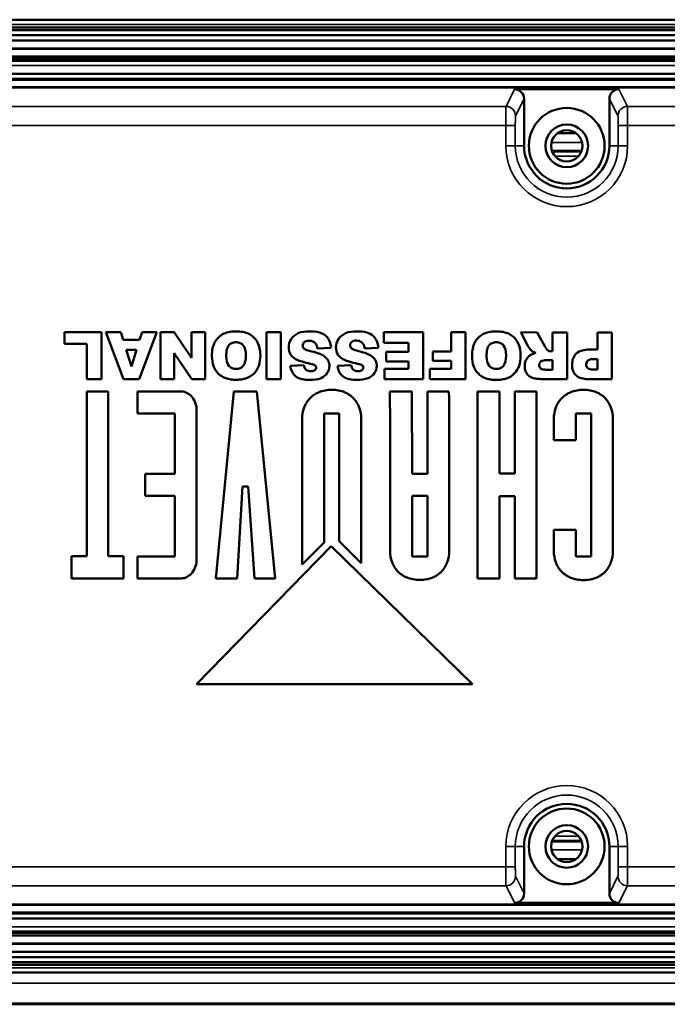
# Model space of a CAD drawing. Header units: millimetres. Extents: x 75 to 4764, y 75 to 3163.
# Tile 50 of 198: x 1974 to 2043, y 969 to 1073. Entities that reach past the tile are written whole.
import ezdxf

# ---------------------------------------------------------------- set-up
doc = ezdxf.new("R2010")
doc.units = ezdxf.units.MM
doc.header["$LTSCALE"] = 15
doc.layers.add('Visible (ISO)', color=7, linetype='Continuous', lineweight=50)
doc.layers.add('Visible Narrow (ISO)', color=7, linetype='Continuous', lineweight=35)

msp = doc.modelspace()

# ---------------------------------------------------------------- linework, layer by layer
at = {"layer": 'Visible (ISO)'}
for p, q in [((1491.875, 1073.457), (2264.475, 1073.457)), ((2264.475, 1072.633), (1491.875, 1072.633)), ((1491.875, 1072.347), (2264.475, 1072.347)), ((1491.875, 1071.834), (2264.475, 1071.834)), ((1491.875, 1071.253), (2264.475, 1071.253)), ((1491.875, 1070.384), (2264.475, 1070.384)), ((2264.475, 1069.125), (1491.875, 1069.125)), ((2264.475, 1067.748), (1491.875, 1067.748)), ((1623.13, 1067.122), (2133.22, 1067.122)), ((2138.362, 1066.319), (1617.988, 1066.319)), ((1618.023, 1066.284), (2138.327, 1066.284)), ((2026.676, 1066.11), (2037.675, 1066.11)), ((2027.675, 1065.11), (2027.675, 1060.133)), ((2036.675, 1060.133), (2036.675, 1065.11)), ((2031.226, 1061.483), (2033.124, 1061.483)), ((2033.739, 1059.607), (2030.611, 1059.607)), ((2033.737, 1059.601), (2030.613, 1059.601)), ((2033.735, 1059.595), (2030.615, 1059.595)), ((2033.733, 1059.589), (2030.617, 1059.589)), ((2033.731, 1059.583), (2030.62, 1059.583)), ((2033.728, 1059.577), (2030.622, 1059.577)), ((2033.726, 1059.571), (2030.624, 1059.571)), ((2033.724, 1059.565), (2030.626, 1059.565)), ((2033.722, 1059.559), (2030.628, 1059.559)), ((2033.72, 1059.553), (2030.631, 1059.553)), ((2033.716, 1059.544), (2030.634, 1059.544)), ((1983.065, 1040.449), (1979.159, 1040.449)), ((1979.159, 1040.449), (1979.159, 1039.225)), ((1983.065, 1035.499), (1983.065, 1040.449)), ((1985.123, 1040.449), (1983.521, 1040.449)), ((1983.521, 1040.449), (1985.381, 1035.499)), ((1985.368, 1039.639), (1985.123, 1040.449)), ((1987.055, 1035.499), (1988.915, 1040.449)), ((1987.349, 1040.449), (1987.096, 1039.639)), ((1988.915, 1040.449), (1987.349, 1040.449)), ((1990.733, 1040.449), (1989.293, 1040.449)), ((1989.293, 1040.449), (1989.293, 1035.499)), ((1992.587, 1037.731), (1990.733, 1040.449)), ((1994.027, 1040.449), (1992.587, 1040.449)), ((1992.587, 1040.449), (1992.587, 1037.731)), ((1994.027, 1035.499), (1994.027, 1040.449)), ((2002.001, 1040.449), (2000.471, 1040.449)), ((2000.471, 1040.449), (2000.471, 1035.499)), ((2002.001, 1035.499), (2002.001, 1040.449)), ((2017.031, 1040.449), (2012.855, 1040.449)), ((2012.855, 1040.449), (2012.855, 1039.333)), ((2017.031, 1035.499), (2017.031, 1040.449)), ((2021.495, 1040.449), (2019.965, 1040.449)), ((2019.965, 1040.449), (2019.965, 1038.415)), ((2021.495, 1035.499), (2021.495, 1040.449)), ((2029.055, 1040.431), (2027.327, 1040.449)), ((2027.327, 1040.449), (2028.083, 1039.009)), ((2029.883, 1038.919), (2029.055, 1040.431)), ((2032.205, 1040.431), (2030.657, 1040.431)), ((2030.657, 1040.431), (2030.657, 1038.433)), ((2032.205, 1035.499), (2032.205, 1040.431)), ((2036.939, 1040.431), (2035.409, 1040.431)), ((2035.409, 1040.431), (2035.409, 1038.613)), ((2036.939, 1035.499), (2036.939, 1040.431)), ((1979.159, 1039.225), (1981.535, 1039.225)), ((1981.535, 1039.225), (1981.535, 1035.499)), ((1987.096, 1039.639), (1985.368, 1039.639)), ((2012.855, 1039.333), (2015.483, 1039.333)), ((2015.483, 1039.333), (2015.483, 1038.361)), ((1985.693, 1038.577), (1986.773, 1038.577)), ((1986.236, 1036.81), (1985.693, 1038.577)), ((1986.773, 1038.577), (1986.236, 1036.81)), ((1990.733, 1035.499), (1990.733, 1038.235)), ((1990.733, 1038.235), (1992.605, 1035.499)), ((2005.853, 1038.721), (2007.311, 1038.811)), ((2010.839, 1038.721), (2012.297, 1038.811)), ((2015.483, 1038.361), (2013.107, 1038.361)), ((2013.107, 1038.361), (2013.107, 1037.353)), ((2019.965, 1038.415), (2018.057, 1038.415)), ((2018.057, 1038.415), (2018.057, 1037.425)), ((2030.657, 1038.433), (2030.531, 1038.433)), ((2035.409, 1038.613), (2034.563, 1038.613)), ((2004.431, 1036.975), (2002.991, 1036.885)), ((2009.417, 1036.975), (2007.977, 1036.903)), ((2013.107, 1037.353), (2015.483, 1037.353)), ((2015.483, 1037.353), (2015.483, 1036.561)), ((2018.057, 1037.425), (2019.965, 1037.425)), ((2019.965, 1037.425), (2019.965, 1036.561)), ((2030.027, 1037.497), (2030.657, 1037.497)), ((2030.657, 1037.497), (2030.657, 1036.489)), ((2035.031, 1037.605), (2035.409, 1037.605)), ((2035.409, 1037.605), (2035.409, 1036.507)), ((2015.483, 1036.561), (2012.927, 1036.561)), ((2012.927, 1036.561), (2012.927, 1035.499)), ((2017.715, 1036.561), (2017.715, 1035.499)), ((2019.965, 1036.561), (2017.715, 1036.561)), ((2030.657, 1036.489), (2029.991, 1036.489)), ((2035.409, 1036.507), (2034.959, 1036.507)), ((1981.535, 1035.499), (1983.065, 1035.499)), ((1985.381, 1035.499), (1987.055, 1035.499)), ((1989.293, 1035.499), (1990.733, 1035.499)), ((1992.605, 1035.499), (1994.027, 1035.499)), ((2000.471, 1035.499), (2002.001, 1035.499)), ((2012.927, 1035.499), (2017.031, 1035.499)), ((2017.715, 1035.499), (2021.495, 1035.499)), ((2029.649, 1035.499), (2032.205, 1035.499)), ((2034.401, 1035.499), (2036.939, 1035.499)), ((1983.767, 1034.185), (1981.535, 1034.185)), ((1981.535, 1034.185), (1981.535, 1016.797)), ((1983.767, 1016.797), (1983.767, 1034.185)), ((1991.507, 1034.185), (1986.881, 1034.185)), ((1986.881, 1034.185), (1986.881, 1031.863)), ((1997.051, 1034.185), (1995.124, 1014.439)), ((1999.481, 1034.185), (1997.051, 1034.185)), ((2001.389, 1014.439), (1999.481, 1034.185)), ((2015.843, 1034.185), (2013.521, 1034.185)), ((2015.861, 1025.491), (2015.843, 1034.185)), ((2019.749, 1034.185), (2017.463, 1034.185)), ((2017.463, 1034.185), (2017.463, 1025.491)), ((2025.095, 1034.185), (2022.773, 1034.185)), ((2022.773, 1034.185), (2022.773, 1014.439)), ((2025.095, 1025.509), (2025.095, 1034.185)), ((2029.001, 1034.185), (2026.697, 1034.185)), ((2026.697, 1034.185), (2026.697, 1025.509)), ((2029.001, 1014.439), (2029.001, 1034.185)), ((1986.881, 1031.863), (1990.805, 1031.863)), ((1990.805, 1031.863), (1990.805, 1025.473)), ((2006.573, 1018.219), (2006.573, 1031.863)), ((2006.573, 1031.863), (2008.175, 1031.863)), ((2008.175, 1031.863), (2008.175, 1018.363)), ((2033.141, 1029.037), (2033.141, 1031.863)), ((2033.141, 1031.863), (2034.743, 1031.863)), ((2034.743, 1031.863), (2034.743, 1016.761)), ((2004.251, 1031.287), (2004.251, 1015.897)), ((2010.479, 1016.059), (2010.479, 1031.287)), ((2030.819, 1031.287), (2030.819, 1029.055)), ((2037.047, 1017.337), (2037.047, 1031.287)), ((2030.819, 1029.055), (2033.141, 1029.037)), ((1990.805, 1025.473), (1987.691, 1025.473)), ((1987.691, 1025.473), (1987.691, 1023.151)), ((2017.463, 1025.491), (2015.861, 1025.491)), ((2026.697, 1025.509), (2025.095, 1025.509)), ((1997.392, 1014.439), (1997.972, 1024.141)), ((1997.972, 1024.141), (1998.548, 1024.141)), ((1998.548, 1024.141), (1999.211, 1014.439)), ((1987.691, 1023.151), (1990.805, 1023.151)), ((1990.805, 1023.151), (1990.823, 1016.761)), ((2015.861, 1016.743), (2015.861, 1023.169)), ((2015.861, 1023.169), (2017.463, 1023.169)), ((2017.463, 1023.169), (2017.463, 1016.743)), ((2025.095, 1014.439), (2025.095, 1023.133)), ((2025.095, 1023.133), (2026.697, 1023.133)), ((2026.697, 1023.133), (2026.697, 1014.439)), ((2033.141, 1019.587), (2030.819, 1019.587)), ((2030.819, 1019.587), (2030.819, 1017.337)), ((2033.141, 1016.761), (2033.141, 1019.587)), ((2004.251, 1015.897), (2006.573, 1018.219)), ((2008.175, 1018.363), (2010.479, 1016.059)), ((2007.311, 1017.841), (1993.101, 1003.279)), ((2022.233, 1003.279), (2007.311, 1017.841)), ((1981.535, 1016.797), (1979.897, 1016.797)), ((1979.897, 1016.797), (1979.897, 1014.439)), ((1985.405, 1016.797), (1983.767, 1016.797)), ((1985.405, 1014.439), (1985.405, 1016.797)), ((1990.823, 1016.761), (1986.881, 1016.761)), ((1986.881, 1016.761), (1986.881, 1014.439)), ((2017.463, 1016.743), (2015.861, 1016.743)), ((2034.743, 1016.761), (2033.141, 1016.761)), ((1979.897, 1014.439), (1985.405, 1014.439)), ((1986.881, 1014.439), (1991.507, 1014.439)), ((1995.124, 1014.439), (1997.392, 1014.439)), ((1999.211, 1014.439), (2001.389, 1014.439)), ((2022.773, 1014.439), (2025.095, 1014.439)), ((2026.697, 1014.439), (2029.001, 1014.439)), ((1993.101, 1003.279), (2022.233, 1003.279)), ((2027.675, 986.133), (2027.675, 981.157)), ((2030.611, 986.66), (2033.739, 986.66)), ((2030.613, 986.666), (2033.737, 986.666)), ((2030.615, 986.672), (2033.735, 986.672)), ((2030.617, 986.678), (2033.733, 986.678)), ((2030.62, 986.684), (2033.731, 986.684)), ((2030.622, 986.69), (2033.728, 986.69)), ((2030.624, 986.696), (2033.726, 986.696)), ((2030.626, 986.702), (2033.724, 986.702)), ((2030.628, 986.708), (2033.722, 986.708)), ((2030.631, 986.714), (2033.72, 986.714)), ((2030.634, 986.723), (2033.716, 986.723)), ((2036.675, 981.157), (2036.675, 986.133)), ((2031.226, 984.783), (2033.124, 984.783)), ((1617.988, 979.948), (2138.362, 979.948)), ((2138.327, 979.983), (1618.023, 979.983)), ((2037.675, 980.157), (2026.676, 980.157)), ((2133.22, 979.145), (1623.13, 979.145)), ((1491.875, 978.519), (2264.475, 978.519)), ((1491.875, 977.142), (2264.475, 977.142)), ((2264.475, 975.883), (1491.875, 975.883)), ((2264.475, 975.014), (1491.875, 975.014)), ((2264.475, 974.433), (1491.875, 974.433)), ((2264.475, 973.92), (1491.875, 973.92)), ((1491.875, 973.633), (2264.475, 973.633)), ((2264.475, 972.81), (1491.875, 972.81)), ((2264.475, 969.455), (1491.875, 969.455))]:
    msp.add_line(p, q, dxfattribs=at)
for centre, radius in [((2032.175, 1060.133), 4), ((2032.175, 1060.133), 2.25), ((2032.175, 1060.133), 1.65), ((2032.175, 986.133), 4), ((2032.175, 986.133), 2.25), ((2032.175, 986.133), 1.65)]:
    msp.add_circle(centre, radius, dxfattribs=at)
for centre, start, end in [((2032.175, 1060.133), 180, 0), ((2032.175, 986.133), 0, 180)]:
    msp.add_arc(centre, 4.5, start, end, dxfattribs=at)
for centre, major_axis, start_param, end_param in [((2026.675, 1065.109), (0.447, 0.895), 5.1762193, 6.7464066), ((2037.675, 1065.109), (-0.447, 0.895), 5.819964, 7.3901513), ((2026.675, 981.158), (0.447, -0.895), 5.819964, 7.3901513), ((2037.675, 981.158), (-0.447, -0.895), 5.1762193, 6.7464066)]:
    msp.add_ellipse(centre, major_axis=major_axis, ratio=0.9992388, start_param=start_param, end_param=end_param, dxfattribs=at)
for points, knots in [([(1997.231, 1040.539), (1996.681, 1040.539), (1995.995, 1040.374), (1995.349, 1039.87), (1994.872, 1039.216), (1994.729, 1038.509), (1994.729, 1037.929)], [0, 0, 0, 0, 0.333548, 0.5002301, 0.6669123, 1, 1, 1, 1]), ([(1999.841, 1037.983), (1999.841, 1038.561), (1999.661, 1039.285), (1999.125, 1039.954), (1998.475, 1040.408), (1997.789, 1040.539), (1997.231, 1040.539)], [0, 0, 0, 0, 0.3333987, 0.5000981, 0.6667974, 1, 1, 1, 1]), ([(2005.025, 1040.539), (2004.621, 1040.539), (2003.872, 1040.467), (2003.018, 1039.789), (2002.751, 1038.898), (2002.926, 1038.191), (2003.283, 1037.78), (2003.7, 1037.515), (2004.319, 1037.3), (2004.807, 1037.182), (2005.097, 1037.119)], [0, 0, 0, 0, 0.1954448, 0.3498486, 0.4978955, 0.620452, 0.6843813, 0.7569668, 0.8565804, 1, 1, 1, 1]), ([(2007.311, 1038.811), (2007.292, 1039.045), (2007.187, 1039.498), (2006.788, 1040.119), (2006.004, 1040.503), (2005.383, 1040.539), (2005.025, 1040.539)], [0, 0, 0, 0, 0.2186246, 0.4267362, 0.666235, 1, 1, 1, 1]), ([(2010.011, 1040.539), (2009.607, 1040.539), (2008.858, 1040.467), (2008.004, 1039.789), (2007.737, 1038.898), (2007.913, 1038.191), (2008.269, 1037.78), (2008.686, 1037.515), (2009.305, 1037.3), (2009.793, 1037.182), (2010.083, 1037.119)], [0, 0, 0, 0, 0.1954493, 0.3498565, 0.4979067, 0.6204716, 0.6843815, 0.7569417, 0.8565902, 1, 1, 1, 1]), ([(2012.297, 1038.811), (2012.278, 1039.045), (2012.173, 1039.498), (2011.774, 1040.119), (2010.99, 1040.503), (2010.369, 1040.539), (2010.011, 1040.539)], [0, 0, 0, 0, 0.2186304, 0.4267421, 0.6662241, 1, 1, 1, 1]), ([(2024.699, 1040.539), (2024.148, 1040.539), (2023.458, 1040.378), (2022.808, 1039.874), (2022.328, 1039.22), (2022.179, 1038.511), (2022.179, 1037.929)], [0, 0, 0, 0, 0.3335315, 0.5002054, 0.6668793, 1, 1, 1, 1]), ([(2027.309, 1037.965), (2027.309, 1038.545), (2027.133, 1039.272), (2026.597, 1039.945), (2025.946, 1040.404), (2025.258, 1040.539), (2024.699, 1040.539)], [0, 0, 0, 0, 0.3332352, 0.4998529, 0.6664705, 1, 1, 1, 1]), ([(1996.241, 1037.911), (1996.241, 1038.189), (1996.283, 1038.66), (1996.49, 1039.098), (1996.811, 1039.329), (1997.267, 1039.414), (1997.721, 1039.331), (1998.16, 1039.013), (1998.311, 1038.483), (1998.311, 1037.983)], [0, 0, 0, 0, 0.1264729, 0.2529458, 0.3796808, 0.5064158, 0.6297617, 0.7531075, 1, 1, 1, 1]), ([(2005.259, 1038.415), (2005.089, 1038.451), (2004.819, 1038.516), (2004.49, 1038.654), (2004.335, 1038.843), (2004.268, 1039.107), (2004.417, 1039.388), (2004.7, 1039.532), (2004.974, 1039.564), (2005.168, 1039.544), (2005.259, 1039.519)], [0, 0, 0, 0, 0.2133545, 0.3428383, 0.4268466, 0.5033284, 0.665955, 0.7655328, 0.8850884, 1, 1, 1, 1]), ([(2005.259, 1039.519), (2005.295, 1039.509), (2005.447, 1039.457), (2005.74, 1039.234), (2005.826, 1038.911), (2005.853, 1038.721)], [0, 0, 0, 0, 0.1084929, 0.4551802, 1, 1, 1, 1]), ([(2010.245, 1038.433), (2010.078, 1038.473), (2009.813, 1038.543), (2009.492, 1038.688), (2009.343, 1038.878), (2009.283, 1039.14), (2009.437, 1039.414), (2009.72, 1039.55), (2009.991, 1039.574), (2010.182, 1039.55), (2010.271, 1039.523)], [0, 0, 0, 0, 0.213261, 0.3427316, 0.4267434, 0.5032353, 0.6658847, 0.7654377, 0.8849653, 1, 1, 1, 1]), ([(2010.271, 1039.523), (2010.307, 1039.513), (2010.456, 1039.458), (2010.74, 1039.23), (2010.817, 1038.909), (2010.839, 1038.721)], [0, 0, 0, 0, 0.108331, 0.4550888, 1, 1, 1, 1]), ([(2023.709, 1037.911), (2023.709, 1038.189), (2023.751, 1038.66), (2023.958, 1039.099), (2024.28, 1039.329), (2024.735, 1039.414), (2025.189, 1039.331), (2025.628, 1039.013), (2025.779, 1038.483), (2025.779, 1037.983)], [0, 0, 0, 0, 0.1264143, 0.2528287, 0.3795827, 0.5063367, 0.6297023, 0.753068, 1, 1, 1, 1]), ([(2028.083, 1039.009), (2028.105, 1038.964), (2028.173, 1038.858), (2028.291, 1038.701), (2028.413, 1038.553), (2028.541, 1038.423), (2028.714, 1038.333), (2028.85, 1038.281), (2028.929, 1038.253)], [0, 0, 0, 0, 0.131067, 0.3201411, 0.5050985, 0.6252452, 0.7838843, 1, 1, 1, 1]), ([(1994.729, 1037.929), (1994.729, 1037.532), (1994.843, 1036.828), (1995.349, 1036.029), (1996.03, 1035.611), (1996.705, 1035.449), (1997.295, 1035.409), (1997.882, 1035.452), (1998.545, 1035.622), (1999.224, 1036.051), (1999.734, 1036.866), (1999.841, 1037.581), (1999.841, 1037.983)], [0, 0, 0, 0, 0.1265231, 0.2530463, 0.3796075, 0.4428881, 0.5061687, 0.5679159, 0.629663, 0.7531573, 0.8765787, 1, 1, 1, 1]), ([(1998.311, 1037.983), (1998.311, 1037.479), (1998.162, 1036.947), (1997.726, 1036.627), (1997.284, 1036.542), (1996.838, 1036.624), (1996.394, 1036.94), (1996.241, 1037.446), (1996.241, 1037.911)], [0, 0, 0, 0, 0.2447449, 0.3670436, 0.4893424, 0.6169172, 0.744492, 1, 1, 1, 1]), ([(2005.025, 1035.409), (2005.436, 1035.409), (2006.156, 1035.458), (2006.962, 1036.061), (2007.18, 1036.788), (2007.06, 1037.406), (2006.688, 1037.878), (2006.057, 1038.209), (2005.552, 1038.35), (2005.259, 1038.415)], [0, 0, 0, 0, 0.2248596, 0.3803993, 0.517956, 0.6165048, 0.714195, 0.8356011, 1, 1, 1, 1]), ([(2010.011, 1035.409), (2010.424, 1035.409), (2011.149, 1035.459), (2011.959, 1036.065), (2012.178, 1036.797), (2012.057, 1037.418), (2011.682, 1037.893), (2011.048, 1038.226), (2010.54, 1038.368), (2010.245, 1038.433)], [0, 0, 0, 0, 0.2248616, 0.3804217, 0.5179583, 0.6165025, 0.7142101, 0.8355677, 1, 1, 1, 1]), ([(2022.179, 1037.929), (2022.179, 1037.531), (2022.288, 1036.824), (2022.794, 1036.02), (2023.476, 1035.598), (2024.153, 1035.433), (2024.745, 1035.391), (2025.334, 1035.432), (2026, 1035.6), (2026.683, 1036.028), (2027.197, 1036.844), (2027.309, 1037.561), (2027.309, 1037.965)], [0, 0, 0, 0, 0.1266214, 0.2532428, 0.3798451, 0.4431463, 0.5064475, 0.5681644, 0.6298812, 0.7533149, 0.8766575, 1, 1, 1, 1]), ([(2025.779, 1037.983), (2025.779, 1037.479), (2025.63, 1036.946), (2025.194, 1036.627), (2024.752, 1036.542), (2024.306, 1036.624), (2023.862, 1036.94), (2023.709, 1037.446), (2023.709, 1037.911)], [0, 0, 0, 0, 0.2445819, 0.3668729, 0.4891639, 0.6167833, 0.7444028, 1, 1, 1, 1]), ([(2028.929, 1038.253), (2028.744, 1038.211), (2028.445, 1038.119), (2028.113, 1037.856), (2027.897, 1037.58), (2027.762, 1037.242), (2027.724, 1036.849), (2027.77, 1036.438), (2027.947, 1036.063), (2028.218, 1035.775), (2028.591, 1035.591), (2029.078, 1035.513), (2029.441, 1035.499), (2029.649, 1035.499)], [0, 0, 0, 0, 0.1215919, 0.1956243, 0.2683197, 0.3432863, 0.4253996, 0.519069, 0.6048729, 0.6865959, 0.7674479, 0.866838, 1, 1, 1, 1]), ([(2030.531, 1038.433), (2030.465, 1038.433), (2030.334, 1038.45), (2030.067, 1038.574), (2029.957, 1038.783), (2029.883, 1038.919)], [0, 0, 0, 0, 0.2306294, 0.4571067, 1, 1, 1, 1]), ([(2034.563, 1038.613), (2034.083, 1038.613), (2033.312, 1038.472), (2032.862, 1037.779), (2032.755, 1037.361), (2032.732, 1037.019), (2032.755, 1036.681), (2032.854, 1036.283), (2033.259, 1035.636), (2033.966, 1035.499), (2034.401, 1035.499)], [0, 0, 0, 0, 0.2737142, 0.3891126, 0.4508181, 0.5184085, 0.5839956, 0.6433, 0.7517868, 1, 1, 1, 1]), ([(2004.921, 1036.363), (2004.911, 1036.365), (2004.822, 1036.391), (2004.566, 1036.515), (2004.461, 1036.796), (2004.431, 1036.975)], [0, 0, 0, 0, 0.0360087, 0.3375056, 1, 1, 1, 1]), ([(2005.097, 1037.119), (2005.209, 1037.096), (2005.388, 1037.054), (2005.6, 1036.961), (2005.703, 1036.843), (2005.748, 1036.656), (2005.633, 1036.446), (2005.406, 1036.343), (2005.174, 1036.324), (2005.006, 1036.34), (2004.921, 1036.363)], [0, 0, 0, 0, 0.1914971, 0.3064608, 0.3797044, 0.4444443, 0.6160612, 0.7213885, 0.8531767, 1, 1, 1, 1]), ([(2009.909, 1036.362), (2009.899, 1036.364), (2009.808, 1036.39), (2009.552, 1036.515), (2009.447, 1036.796), (2009.417, 1036.975)], [0, 0, 0, 0, 0.0385104, 0.3392002, 1, 1, 1, 1]), ([(2010.083, 1037.119), (2010.195, 1037.096), (2010.374, 1037.054), (2010.586, 1036.96), (2010.689, 1036.842), (2010.734, 1036.656), (2010.619, 1036.446), (2010.392, 1036.343), (2010.16, 1036.324), (2009.994, 1036.339), (2009.909, 1036.362)], [0, 0, 0, 0, 0.1918388, 0.3068435, 0.3802122, 0.4450176, 0.6167781, 0.7223254, 0.8543207, 1, 1, 1, 1]), ([(2029.991, 1036.489), (2029.796, 1036.489), (2029.491, 1036.498), (2029.289, 1036.782), (2029.252, 1037.023), (2029.324, 1037.25), (2029.476, 1037.39), (2029.655, 1037.447), (2029.839, 1037.477), (2029.975, 1037.497), (2030.027, 1037.497)], [0, 0, 0, 0, 0.2916987, 0.3881308, 0.4953589, 0.6465028, 0.7210725, 0.7949602, 0.9229259, 1, 1, 1, 1]), ([(2034.959, 1036.507), (2034.758, 1036.507), (2034.358, 1036.557), (2034.167, 1037.074), (2034.405, 1037.586), (2034.819, 1037.605), (2035.031, 1037.605)], [0, 0, 0, 0, 0.2882079, 0.4900727, 0.6956144, 1, 1, 1, 1]), ([(2002.991, 1036.885), (2003.042, 1036.466), (2003.493, 1035.503), (2004.529, 1035.409), (2005.025, 1035.409)], [0, 0, 0, 0, 0.4601078, 1, 1, 1, 1]), ([(2007.977, 1036.903), (2008.026, 1036.482), (2008.473, 1035.513), (2009.513, 1035.409), (2010.011, 1035.409)], [0, 0, 0, 0, 0.4601294, 1, 1, 1, 1]), ([(1993.109, 1032.151), (1993.109, 1032.657), (1992.858, 1033.634), (1991.933, 1034.185), (1991.507, 1034.185)], [0, 0, 0, 0, 0.5429169, 1, 1, 1, 1]), ([(2010.479, 1031.287), (2010.479, 1031.691), (2010.359, 1032.483), (2009.745, 1033.525), (2008.894, 1034.093), (2008.074, 1034.323), (2007.379, 1034.379), (2006.682, 1034.322), (2005.859, 1034.093), (2005.001, 1033.526), (2004.375, 1032.486), (2004.251, 1031.691), (2004.251, 1031.287)], [0, 0, 0, 0, 0.1233857, 0.2399589, 0.3597807, 0.4259975, 0.4990705, 0.5722822, 0.6388193, 0.7594581, 0.8765403, 1, 1, 1, 1]), ([(2013.521, 1034.185), (2013.523, 1032.302), (2013.527, 1028.549), (2013.536, 1022.939), (2013.539, 1019.212), (2013.539, 1017.355)], [0, 0, 0, 0, 0.3356601, 0.6690351, 1, 1, 1, 1]), ([(2019.767, 1017.355), (2019.767, 1019.204), (2019.759, 1022.923), (2019.755, 1028.533), (2019.751, 1032.294), (2019.749, 1034.185)], [0, 0, 0, 0, 0.3295455, 0.6628839, 1, 1, 1, 1]), ([(2037.047, 1031.287), (2037.047, 1031.691), (2036.927, 1032.483), (2036.313, 1033.525), (2035.462, 1034.093), (2034.642, 1034.323), (2033.947, 1034.379), (2033.25, 1034.322), (2032.427, 1034.093), (2031.569, 1033.526), (2030.943, 1032.486), (2030.819, 1031.691), (2030.819, 1031.287)], [0, 0, 0, 0, 0.1233876, 0.2399625, 0.3597861, 0.4260039, 0.499078, 0.5722825, 0.6388156, 0.7594533, 0.8765382, 1, 1, 1, 1]), ([(1993.109, 1016.491), (1993.108, 1018.224), (1993.108, 1021.696), (1993.109, 1026.916), (1993.109, 1030.404), (1993.109, 1032.151)], [0, 0, 0, 0, 0.331805, 0.6651668, 1, 1, 1, 1]), ([(2013.539, 1017.355), (2013.539, 1016.952), (2013.664, 1016.157), (2014.289, 1015.118), (2015.147, 1014.55), (2015.97, 1014.321), (2016.667, 1014.264), (2017.362, 1014.32), (2018.182, 1014.55), (2019.033, 1015.119), (2019.647, 1016.16), (2019.767, 1016.953), (2019.767, 1017.355)], [0, 0, 0, 0, 0.1234413, 0.2405309, 0.3611747, 0.4277053, 0.5009027, 0.5739869, 0.6402137, 0.7600528, 0.8766331, 1, 1, 1, 1]), ([(2030.819, 1017.337), (2030.819, 1016.934), (2030.944, 1016.139), (2031.569, 1015.1), (2032.427, 1014.532), (2033.25, 1014.303), (2033.947, 1014.246), (2034.642, 1014.302), (2035.462, 1014.532), (2036.313, 1015.101), (2036.927, 1016.142), (2037.047, 1016.935), (2037.047, 1017.337)], [0, 0, 0, 0, 0.1234421, 0.2405318, 0.3611795, 0.4277156, 0.500922, 0.573998, 0.6402188, 0.7600523, 0.8766321, 1, 1, 1, 1]), ([(1991.507, 1014.439), (1991.935, 1014.439), (1992.864, 1015), (1993.109, 1015.983), (1993.109, 1016.491)], [0, 0, 0, 0, 0.4570414, 1, 1, 1, 1])]:
    msp.add_open_spline(points, degree=3, knots=knots, dxfattribs=at)
at = {"layer": 'Visible Narrow (ISO)'}
for p, q in [((1491.875, 1072.957), (2264.475, 1072.957)), ((2264.475, 1072.4), (1491.875, 1072.4)), ((1491.875, 1070.465), (2264.475, 1070.465)), ((1491.875, 1069.596), (2264.475, 1069.596)), ((1491.875, 1069.511), (2264.475, 1069.511)), ((1491.875, 1069.306), (2264.475, 1069.306)), ((2264.475, 1068.629), (1491.875, 1068.629)), ((2264.475, 1067.252), (1491.875, 1067.252)), ((1623.13, 1067.121), (2133.22, 1067.121)), ((2025.767, 1064.291), (2026.676, 1066.11)), ((2037.675, 1066.11), (2038.584, 1064.291)), ((2026.767, 1063.292), (2027.675, 1065.11)), ((2036.675, 1065.11), (2037.584, 1063.292)), ((1935.584, 1064.291), (2025.767, 1064.291)), ((2038.584, 1064.291), (2054.498, 1064.291)), ((2025.75, 1062.293), (1935.6, 1062.293)), ((2025.75, 1060.133), (2025.75, 1062.293)), ((2026.75, 1062.293), (2025.75, 1062.293)), ((2026.75, 1060.133), (2026.75, 1062.293)), ((2037.601, 1062.293), (2038.6, 1062.293)), ((2037.601, 1062.293), (2037.601, 1060.133)), ((2054.448, 1062.293), (2038.6, 1062.293)), ((2038.6, 1062.293), (2038.6, 1060.133)), ((2032.035, 1061.778), (2032.315, 1061.778)), ((2026.75, 1060.133), (2025.75, 1060.133)), ((2027.675, 1060.133), (2026.75, 1060.133)), ((2030.563, 1060.483), (2033.788, 1060.483)), ((2036.675, 1060.133), (2037.601, 1060.133)), ((2037.601, 1060.133), (2038.6, 1060.133)), ((2033.415, 1059.045), (2030.935, 1059.045)), ((2030.936, 987.223), (2033.414, 987.223)), ((2025.75, 983.974), (2025.75, 986.133)), ((2026.75, 986.133), (2025.75, 986.133)), ((2026.75, 983.974), (2026.75, 986.133)), ((2027.675, 986.133), (2026.75, 986.133)), ((2036.675, 986.133), (2037.601, 986.133)), ((2037.601, 986.133), (2038.6, 986.133)), ((2037.601, 986.133), (2037.601, 983.974)), ((2038.6, 986.133), (2038.6, 983.974)), ((2030.563, 985.783), (2033.788, 985.783)), ((2025.75, 983.974), (1935.6, 983.974)), ((2026.75, 983.974), (2025.75, 983.974)), ((2032.315, 984.489), (2032.035, 984.489)), ((2037.601, 983.974), (2038.6, 983.974)), ((2054.448, 983.974), (2038.6, 983.974)), ((2027.675, 981.157), (2026.767, 982.975)), ((2037.584, 982.975), (2036.675, 981.157)), ((2025.767, 981.976), (1935.584, 981.976)), ((2026.676, 980.157), (2025.767, 981.976)), ((2038.584, 981.976), (2037.675, 980.157)), ((2054.498, 981.976), (2038.584, 981.976)), ((2264.475, 979.015), (1491.875, 979.015)), ((2133.22, 979.146), (1623.13, 979.146)), ((2264.475, 977.638), (1491.875, 977.638)), ((1491.875, 976.961), (2264.475, 976.961)), ((1491.875, 976.756), (2264.475, 976.756)), ((1491.875, 976.671), (2264.475, 976.671)), ((1491.875, 975.802), (2264.475, 975.802)), ((1491.875, 973.867), (2264.475, 973.867)), ((2264.475, 973.31), (1491.875, 973.31)), ((1491.875, 971.703), (2264.475, 971.703)), ((1491.875, 969.565), (2264.475, 969.565))]:
    msp.add_line(p, q, dxfattribs=at)
for centre, radius, start, end in [((2032.175, 1060.133), 6.425, 180, 0), ((2032.175, 1060.133), 5.425, 180, 0), ((2032.175, 986.133), 6.425, 0, 180), ((2032.175, 986.133), 5.425, 0, 180)]:
    msp.add_arc(centre, radius, start, end, dxfattribs=at)
for centre, major_axis, ratio, start_param, end_param in [((2025.767, 1062.293), (0, 2), 0.0087272, 0.0348826, 1.5707822), ((2025.767, 1063.292), (0.894, -0.447), 0.9992388, 0.4638303, 2.0340176), ((2038.584, 1063.292), (-0.894, -0.447), 0.9992388, 4.2491677, 5.819355), ((2038.583, 1062.293), (0, 2), 0.0087261, 4.7124072, 6.2482985), ((2025.767, 983.974), (0, -2), 0.0087275, 4.7124111, 6.2482947), ((2038.583, 983.974), (0, -2), 0.0087262, 0.0348865, 1.5707784), ((2025.767, 982.975), (0.894, 0.447), 0.9992388, 4.2491677, 5.819355), ((2038.584, 982.975), (-0.894, 0.447), 0.9992388, 0.4638303, 2.0340176)]:
    msp.add_ellipse(centre, major_axis=major_axis, ratio=ratio, start_param=start_param, end_param=end_param, dxfattribs=at)
for points, knots in [([(2026.75, 1062.293), (2026.75, 1062.336), (2026.75, 1062.378), (2026.75, 1062.42), (2026.75, 1062.461), (2026.75, 1062.502), (2026.75, 1062.544), (2026.75, 1062.585), (2026.751, 1062.628), (2026.751, 1062.671), (2026.751, 1062.715), (2026.752, 1062.759), (2026.752, 1062.803), (2026.753, 1062.848), (2026.753, 1062.893), (2026.754, 1062.937), (2026.754, 1062.981), (2026.755, 1063.025), (2026.756, 1063.065), (2026.757, 1063.106), (2026.758, 1063.143), (2026.759, 1063.175), (2026.76, 1063.207), (2026.761, 1063.235), (2026.762, 1063.255), (2026.764, 1063.276), (2026.765, 1063.289), (2026.767, 1063.292)], [0, 0, 0, 0, 0.1111111, 0.1111111, 0.1111111, 0.2222222, 0.2222222, 0.2222222, 0.3333333, 0.3333333, 0.3333333, 0.4444444, 0.4444444, 0.4444444, 0.5555556, 0.5555556, 0.5555556, 0.6666667, 0.6666667, 0.6666667, 0.7777778, 0.7777778, 0.7777778, 0.8888889, 0.8888889, 0.8888889, 1, 1, 1, 1]), ([(2037.584, 1063.292), (2037.584, 1063.291), (2037.585, 1063.287), (2037.586, 1063.28), (2037.587, 1063.274), (2037.587, 1063.265), (2037.588, 1063.253), (2037.589, 1063.241), (2037.589, 1063.226), (2037.59, 1063.208), (2037.591, 1063.19), (2037.592, 1063.168), (2037.592, 1063.141), (2037.593, 1063.114), (2037.594, 1063.082), (2037.595, 1063.047), (2037.595, 1063.011), (2037.596, 1062.972), (2037.596, 1062.932), (2037.597, 1062.893), (2037.598, 1062.853), (2037.598, 1062.815), (2037.598, 1062.777), (2037.599, 1062.74), (2037.599, 1062.702), (2037.599, 1062.665), (2037.6, 1062.626), (2037.6, 1062.585), (2037.6, 1062.545), (2037.6, 1062.502), (2037.6, 1062.453), (2037.6, 1062.405), (2037.601, 1062.351), (2037.601, 1062.293)], [0, 0, 0, 0, 0.0909091, 0.0909091, 0.0909091, 0.1818182, 0.1818182, 0.1818182, 0.2727273, 0.2727273, 0.2727273, 0.3636364, 0.3636364, 0.3636364, 0.4545455, 0.4545455, 0.4545455, 0.5454545, 0.5454545, 0.5454545, 0.6363636, 0.6363636, 0.6363636, 0.7272727, 0.7272727, 0.7272727, 0.8181818, 0.8181818, 0.8181818, 0.9090909, 0.9090909, 0.9090909, 1, 1, 1, 1]), ([(2026.767, 982.975), (2026.766, 982.977), (2026.765, 982.981), (2026.764, 982.988), (2026.764, 982.994), (2026.763, 983.003), (2026.762, 983.016), (2026.761, 983.028), (2026.761, 983.043), (2026.76, 983.063), (2026.759, 983.082), (2026.758, 983.105), (2026.758, 983.133), (2026.757, 983.161), (2026.756, 983.194), (2026.755, 983.233), (2026.755, 983.272), (2026.754, 983.316), (2026.753, 983.367), (2026.753, 983.417), (2026.752, 983.473), (2026.751, 983.535), (2026.751, 983.596), (2026.751, 983.664), (2026.75, 983.737), (2026.75, 983.81), (2026.75, 983.889), (2026.75, 983.974)], [0, 0, 0, 0, 0.1111111, 0.1111111, 0.1111111, 0.2222222, 0.2222222, 0.2222222, 0.3333333, 0.3333333, 0.3333333, 0.4444444, 0.4444444, 0.4444444, 0.5555556, 0.5555556, 0.5555556, 0.6666667, 0.6666667, 0.6666667, 0.7777778, 0.7777778, 0.7777778, 0.8888889, 0.8888889, 0.8888889, 1, 1, 1, 1]), ([(2037.601, 983.974), (2037.601, 983.933), (2037.6, 983.893), (2037.6, 983.852), (2037.6, 983.811), (2037.6, 983.77), (2037.6, 983.729), (2037.6, 983.688), (2037.6, 983.646), (2037.599, 983.604), (2037.599, 983.561), (2037.599, 983.519), (2037.598, 983.475), (2037.598, 983.431), (2037.597, 983.387), (2037.597, 983.345), (2037.596, 983.302), (2037.595, 983.263), (2037.595, 983.229), (2037.594, 983.194), (2037.593, 983.165), (2037.593, 983.141), (2037.592, 983.116), (2037.591, 983.095), (2037.591, 983.077), (2037.59, 983.059), (2037.589, 983.043), (2037.589, 983.029), (2037.588, 983.015), (2037.587, 983.003), (2037.586, 982.994), (2037.586, 982.984), (2037.585, 982.977), (2037.584, 982.975)], [0, 0, 0, 0, 0.0909091, 0.0909091, 0.0909091, 0.1818182, 0.1818182, 0.1818182, 0.2727273, 0.2727273, 0.2727273, 0.3636364, 0.3636364, 0.3636364, 0.4545455, 0.4545455, 0.4545455, 0.5454545, 0.5454545, 0.5454545, 0.6363636, 0.6363636, 0.6363636, 0.7272727, 0.7272727, 0.7272727, 0.8181818, 0.8181818, 0.8181818, 0.9090909, 0.9090909, 0.9090909, 1, 1, 1, 1])]:
    msp.add_open_spline(points, degree=3, knots=knots, dxfattribs=at)

doc.saveas('drawing.dxf')
